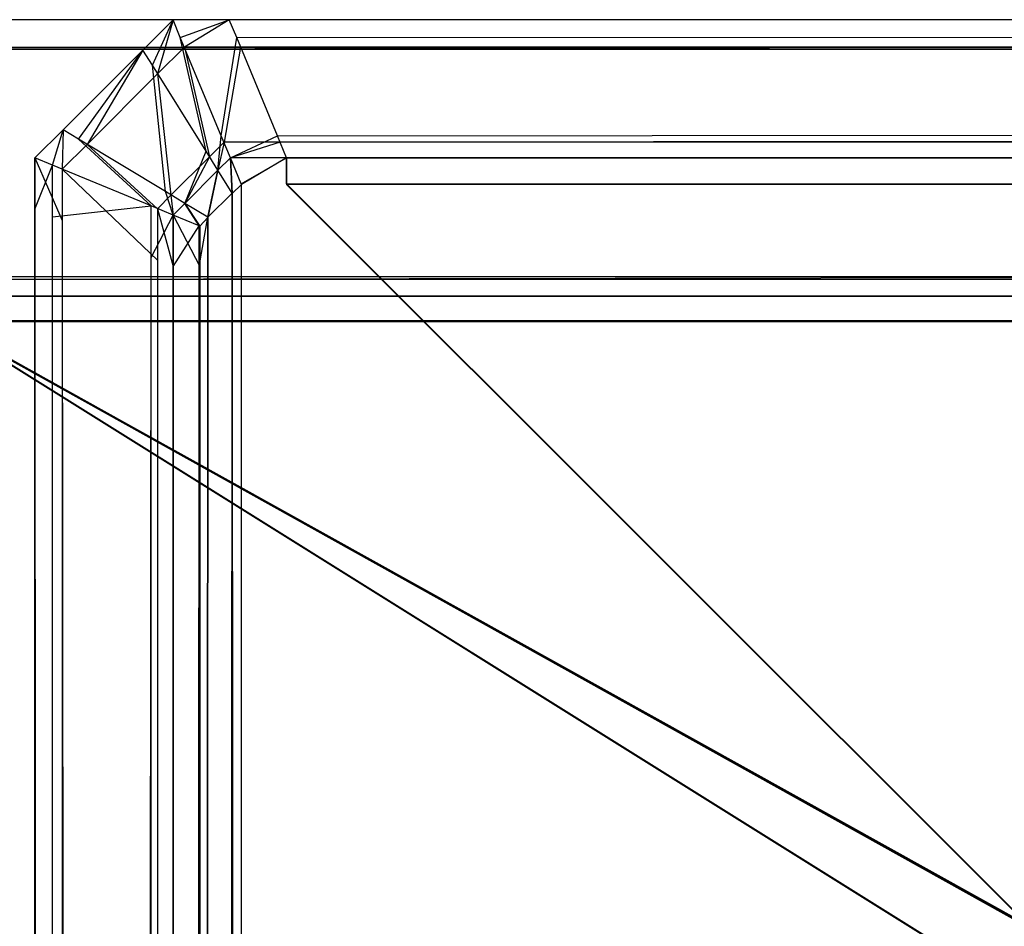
# Model space of a CAD drawing. Extents: x 0 to 1.6, y -0.5 to 0.
# Tile 56 of 192: x 0.00195 to 0.00551, y -0.00328 to 0. Entities that reach past the tile are written whole.
import ezdxf

# ---------------------------------------------------------------- set-up
doc = ezdxf.new("R2010")
doc.units = 0
for name, color, linetype in [('L16_KORPUS1_0___REPLACEMTFOREMP', 7, 'CONTINUOUS'), ('L17_FL_CHE_6___REPLACEMTFOREMPT', 7, 'CONTINUOUS'), ('L65_ABDECKPL_0___REPLACEMTFOREM', 7, 'CONTINUOUS')]:
    doc.layers.add(name, color=color, linetype=linetype)

msp = doc.modelspace()

# ---------------------------------------------------------------- linework, layer by layer
at = {"layer": 'L16_KORPUS1_0___REPLACEMTFOREMP', "color": 8}
for points, invisible_edges in [([(0.002502, 0, 0.0005), (0.002427, -0.000165, 0.000436), (0.002392, -0.00011, 0.0005), (0.002502, 0, 0.0005)], 13), ([(0.002392, -0.00011, 0.000565), (0.002502, 0, 0.0005), (0.002392, -0.00011, 0.0005), (0.002392, -0.00011, 0.000565)], 13), ([(0.002502, 0, 0.0005), (0.002392, -0.00011, 0.000565), (0.002502, 0, 0.000565), (0.002502, 0, 0.0005)], 14), ([(0.002392, -0.00011, 0.007018), (0.002502, 0, 0.000565), (0.002392, -0.00011, 0.000565), (0.002392, -0.00011, 0.007018)], 13), ([(0.002502, 0, 0.000565), (0.002392, -0.00011, 0.007018), (0.002502, 0, 0.007018), (0.002502, 0, 0.000565)], 14), ([(0.002446, -0.000196, 0.007289), (0.002502, 0, 0.00719), (0.002392, -0.00011, 0.00719), (0.002446, -0.000196, 0.007289)], 13), ([(0.002392, -0.00011, 0.00719), (0.002502, 0, 0.007018), (0.002392, -0.00011, 0.007018), (0.002392, -0.00011, 0.00719)], 13), ([(0.002502, 0, 0.007018), (0.002392, -0.00011, 0.00719), (0.002502, 0, 0.00719), (0.002502, 0, 0.007018)], 14), ([(0.002427, -0.000165, 0.000436), (0.002502, 0, 0.0005), (0.002528, -0.000064, 0.000436), (0.002427, -0.000165, 0.000436)], 14), ([(0.002502, 0, 0.00719), (0.002446, -0.000196, 0.007289), (0.002543, -0.000099, 0.007289), (0.002502, 0, 0.00719)], 14), ([(0.002543, -0.000099, 0.007289), (0.002705, 0, 0.00719), (0.002502, 0, 0.00719), (0.002543, -0.000099, 0.007289)], 13), ([(0.002502, 0, 0.007018), (0.002705, 0, 0.000565), (0.002502, 0, 0.000565), (0.002502, 0, 0.007018)], 13), ([(0.002705, 0, 0.000565), (0.002502, 0, 0.007018), (0.002705, 0, 0.007018), (0.002705, 0, 0.000565)], 14), ([(0.002502, 0, 0.00719), (0.002705, 0, 0.007018), (0.002502, 0, 0.007018), (0.002502, 0, 0.00719)], 13), ([(0.002705, 0, 0.007018), (0.002502, 0, 0.00719), (0.002705, 0, 0.00719), (0.002705, 0, 0.007018)], 14), ([(0.002502, 0, 0.000565), (0.002705, 0, 0.0005), (0.002502, 0, 0.0005), (0.002502, 0, 0.000565)], 13), ([(0.002705, 0, 0.0005), (0.002502, 0, 0.000565), (0.002705, 0, 0.000565), (0.002705, 0, 0.0005)], 14), ([(0.002705, 0, 0.0005), (0.002528, -0.000064, 0.000436), (0.002502, 0, 0.0005), (0.002705, 0, 0.0005)], 13), ([(0.002528, -0.000064, 0.000436), (0.002705, 0, 0.0005), (0.002732, -0.000064, 0.000436), (0.002528, -0.000064, 0.000436)], 14), ([(0.002705, 0, 0.00719), (0.002543, -0.000099, 0.007289), (0.002746, -0.000099, 0.007289), (0.002705, 0, 0.00719)], 14), ([(0.002746, -0.000099, 0.007289), (0.5, 0, 0.00719), (0.002705, 0, 0.00719), (0.002746, -0.000099, 0.007289)], 13), ([(0.002705, 0, 0.007018), (0.5, 0, 0.000565), (0.002705, 0, 0.000565), (0.002705, 0, 0.007018)], 13), ([(0.5, 0, 0.000565), (0.002705, 0, 0.007018), (0.5, 0, 0.007018), (0.5, 0, 0.000565)], 14), ([(0.002705, 0, 0.00719), (0.5, 0, 0.007018), (0.002705, 0, 0.007018), (0.002705, 0, 0.00719)], 13), ([(0.5, 0, 0.007018), (0.002705, 0, 0.00719), (0.5, 0, 0.00719), (0.5, 0, 0.007018)], 14), ([(0.5, 0, 0.0005), (0.002732, -0.000064, 0.000436), (0.002705, 0, 0.0005), (0.5, 0, 0.0005)], 13), ([(0.002705, 0, 0.000565), (0.5, 0, 0.0005), (0.002705, 0, 0.0005), (0.002705, 0, 0.000565)], 13), ([(0.5, 0, 0.0005), (0.002705, 0, 0.000565), (0.5, 0, 0.000565), (0.5, 0, 0.0005)], 14), ([(0.002732, -0.000064, 0.000436), (0.5, 0, 0.0005), (0.5, -0.000064, 0.000436), (0.002732, -0.000064, 0.000436)], 14), ([(0.5, 0, 0.00719), (0.002746, -0.000099, 0.007289), (0.5, -0.000099, 0.007289), (0.5, 0, 0.00719)], 14), ([(0.002528, -0.000064, 0.000436), (0.002621, -0.000476, 0.000079), (0.002427, -0.000165, 0.000436), (0.002528, -0.000064, 0.000436)], 13), ([(0.002621, -0.000476, 0.000079), (0.002528, -0.000064, 0.000436), (0.002676, -0.00042, 0.000079), (0.002621, -0.000476, 0.000079)], 14), ([(0.002732, -0.000064, 0.000436), (0.002676, -0.00042, 0.000079), (0.002528, -0.000064, 0.000436), (0.002732, -0.000064, 0.000436)], 13), ([(0.002676, -0.00042, 0.000079), (0.002732, -0.000064, 0.000436), (0.002879, -0.00042, 0.000079), (0.002676, -0.00042, 0.000079)], 14), ([(0.5, -0.000064, 0.000436), (0.002879, -0.00042, 0.000079), (0.002732, -0.000064, 0.000436), (0.5, -0.000064, 0.000436)], 13), ([(0.002879, -0.00042, 0.000079), (0.5, -0.000064, 0.000436), (0.5, -0.00042, 0.00008), (0.002879, -0.00042, 0.000079)], 14), ([(0.002633, -0.000496, 0.007633), (0.002543, -0.000099, 0.007289), (0.002446, -0.000196, 0.007289), (0.002633, -0.000496, 0.007633)], 13), ([(0.002543, -0.000099, 0.007289), (0.002633, -0.000496, 0.007633), (0.002686, -0.000443, 0.007633), (0.002543, -0.000099, 0.007289)], 14), ([(0.002686, -0.000443, 0.007633), (0.002746, -0.000099, 0.007289), (0.002543, -0.000099, 0.007289), (0.002686, -0.000443, 0.007633)], 13), ([(0.002746, -0.000099, 0.007289), (0.002686, -0.000443, 0.007633), (0.002889, -0.000443, 0.007633), (0.002746, -0.000099, 0.007289)], 14), ([(0.002889, -0.000443, 0.007633), (0.5, -0.000099, 0.007289), (0.002746, -0.000099, 0.007289), (0.002889, -0.000443, 0.007633)], 13), ([(0.5, -0.000099, 0.007289), (0.002889, -0.000443, 0.007633), (0.5, -0.000443, 0.007633), (0.5, -0.000099, 0.007289)], 14), ([(0.002104, -0.000398, 0.00719), (0.002392, -0.00011, 0.007018), (0.002104, -0.000398, 0.007018), (0.002104, -0.000398, 0.00719)], 13), ([(0.002392, -0.00011, 0.007018), (0.002104, -0.000398, 0.00719), (0.002392, -0.00011, 0.00719), (0.002392, -0.00011, 0.007018)], 14), ([(0.002191, -0.000451, 0.007289), (0.002392, -0.00011, 0.00719), (0.002104, -0.000398, 0.00719), (0.002191, -0.000451, 0.007289)], 13), ([(0.002104, -0.000398, 0.007018), (0.002392, -0.00011, 0.000565), (0.002104, -0.000398, 0.000565), (0.002104, -0.000398, 0.007018)], 13), ([(0.002392, -0.00011, 0.000565), (0.002104, -0.000398, 0.007018), (0.002392, -0.00011, 0.007018), (0.002392, -0.00011, 0.000565)], 14), ([(0.002104, -0.000398, 0.000565), (0.002392, -0.00011, 0.0005), (0.002104, -0.000398, 0.0005), (0.002104, -0.000398, 0.000565)], 13), ([(0.002392, -0.00011, 0.0005), (0.002104, -0.000398, 0.000565), (0.002392, -0.00011, 0.000565), (0.002392, -0.00011, 0.0005)], 14), ([(0.002392, -0.00011, 0.0005), (0.00216, -0.000432, 0.000436), (0.002104, -0.000398, 0.0005), (0.002392, -0.00011, 0.0005)], 13), ([(0.00216, -0.000432, 0.000436), (0.002392, -0.00011, 0.0005), (0.002427, -0.000165, 0.000436), (0.00216, -0.000432, 0.000436)], 14), ([(0.002392, -0.00011, 0.00719), (0.002191, -0.000451, 0.007289), (0.002446, -0.000196, 0.007289), (0.002392, -0.00011, 0.00719)], 14), ([(0.002427, -0.000165, 0.000436), (0.002474, -0.000622, 0.000079), (0.00216, -0.000432, 0.000436), (0.002427, -0.000165, 0.000436)], 13), ([(0.002474, -0.000622, 0.000079), (0.002427, -0.000165, 0.000436), (0.002621, -0.000476, 0.000079), (0.002474, -0.000622, 0.000079)], 14), ([(0.002494, -0.000635, 0.007633), (0.002446, -0.000196, 0.007289), (0.002191, -0.000451, 0.007289), (0.002494, -0.000635, 0.007633)], 13), ([(0.002446, -0.000196, 0.007289), (0.002494, -0.000635, 0.007633), (0.002633, -0.000496, 0.007633), (0.002446, -0.000196, 0.007289)], 14), ([(0.002002, -0.0005, 0.00719), (0.002104, -0.000398, 0.007018), (0.002002, -0.0005, 0.007018), (0.002002, -0.0005, 0.00719)], 13), ([(0.002104, -0.000398, 0.007018), (0.002002, -0.0005, 0.00719), (0.002104, -0.000398, 0.00719), (0.002104, -0.000398, 0.007018)], 14), ([(0.002101, -0.000541, 0.007289), (0.002104, -0.000398, 0.00719), (0.002002, -0.0005, 0.00719), (0.002101, -0.000541, 0.007289)], 13), ([(0.002002, -0.0005, 0.007018), (0.002104, -0.000398, 0.000565), (0.002002, -0.0005, 0.000565), (0.002002, -0.0005, 0.007018)], 13), ([(0.002104, -0.000398, 0.000565), (0.002002, -0.0005, 0.007018), (0.002104, -0.000398, 0.007018), (0.002104, -0.000398, 0.000565)], 14), ([(0.002002, -0.0005, 0.000565), (0.002104, -0.000398, 0.0005), (0.002002, -0.0005, 0.0005), (0.002002, -0.0005, 0.000565)], 13), ([(0.002104, -0.000398, 0.0005), (0.002002, -0.0005, 0.000565), (0.002104, -0.000398, 0.000565), (0.002104, -0.000398, 0.0005)], 14), ([(0.002104, -0.000398, 0.0005), (0.002066, -0.000526, 0.000436), (0.002002, -0.0005, 0.0005), (0.002104, -0.000398, 0.0005)], 13), ([(0.002066, -0.000526, 0.000436), (0.002104, -0.000398, 0.0005), (0.00216, -0.000432, 0.000436), (0.002066, -0.000526, 0.000436)], 14), ([(0.002104, -0.000398, 0.00719), (0.002101, -0.000541, 0.007289), (0.002191, -0.000451, 0.007289), (0.002104, -0.000398, 0.00719)], 14), ([(0.002676, -0.00042, 0.000079), (0.002664, -0.000545), (0.002621, -0.000476, 0.000079), (0.002676, -0.00042, 0.000079)], 13), ([(0.002664, -0.000545), (0.002676, -0.00042, 0.000079), (0.002709, -0.0005), (0.002664, -0.000545)], 14), ([(0.002879, -0.00042, 0.000079), (0.002709, -0.0005), (0.002676, -0.00042, 0.000079), (0.002879, -0.00042, 0.000079)], 13), ([(0.002709, -0.0005), (0.002879, -0.00042, 0.000079), (0.002912, -0.0005), (0.002709, -0.0005)], 14), ([(0.5, -0.00042, 0.00008), (0.002912, -0.0005), (0.002879, -0.00042, 0.000079), (0.5, -0.00042, 0.00008)], 13), ([(0.002912, -0.0005), (0.5, -0.00042, 0.00008), (0.5, -0.0005), (0.002912, -0.0005)], 14), ([(0.00216, -0.000432, 0.000436), (0.002422, -0.000674, 0.000079), (0.002066, -0.000526, 0.000436), (0.00216, -0.000432, 0.000436)], 13), ([(0.002445, -0.000684, 0.007633), (0.002191, -0.000451, 0.007289), (0.002101, -0.000541, 0.007289), (0.002445, -0.000684, 0.007633)], 13), ([(0.002422, -0.000674, 0.000079), (0.00216, -0.000432, 0.000436), (0.002474, -0.000622, 0.000079), (0.002422, -0.000674, 0.000079)], 14), ([(0.002191, -0.000451, 0.007289), (0.002445, -0.000684, 0.007633), (0.002494, -0.000635, 0.007633), (0.002191, -0.000451, 0.007289)], 14), ([(0.002664, -0.000545, 0.00769), (0.002686, -0.000443, 0.007633), (0.002633, -0.000496, 0.007633), (0.002664, -0.000545, 0.00769)], 13), ([(0.002686, -0.000443, 0.007633), (0.002664, -0.000545, 0.00769), (0.002709, -0.0005, 0.00769), (0.002686, -0.000443, 0.007633)], 14), ([(0.002709, -0.0005, 0.00769), (0.002889, -0.000443, 0.007633), (0.002686, -0.000443, 0.007633), (0.002709, -0.0005, 0.00769)], 13), ([(0.002889, -0.000443, 0.007633), (0.002709, -0.0005, 0.00769), (0.002912, -0.0005, 0.00769), (0.002889, -0.000443, 0.007633)], 14), ([(0.002912, -0.0005, 0.00769), (0.5, -0.000443, 0.007633), (0.002889, -0.000443, 0.007633), (0.002912, -0.0005, 0.00769)], 13), ([(0.5, -0.000443, 0.007633), (0.002912, -0.0005, 0.00769), (0.5, -0.0005, 0.00769), (0.5, -0.000443, 0.007633)], 14), ([(0.002621, -0.000476, 0.000079), (0.002544, -0.000665), (0.002474, -0.000622, 0.000079), (0.002621, -0.000476, 0.000079)], 13), ([(0.002544, -0.000665, 0.00769), (0.002633, -0.000496, 0.007633), (0.002494, -0.000635, 0.007633), (0.002544, -0.000665, 0.00769)], 13), ([(0.002544, -0.000665), (0.002621, -0.000476, 0.000079), (0.002664, -0.000545), (0.002544, -0.000665)], 14), ([(0.002633, -0.000496, 0.007633), (0.002544, -0.000665, 0.00769), (0.002664, -0.000545, 0.00769), (0.002633, -0.000496, 0.007633)], 14), ([(0.002002, -0.0005, 0.007018), (0.002002, -0.000686, 0.000565), (0.002002, -0.000686, 0.007018), (0.002002, -0.0005, 0.007018)], 13), ([(0.002002, -0.000686, 0.000565), (0.002002, -0.0005, 0.007018), (0.002002, -0.0005, 0.000565), (0.002002, -0.000686, 0.000565)], 14), ([(0.002002, -0.0005, 0.00719), (0.002002, -0.000686, 0.007018), (0.002002, -0.000686, 0.00719), (0.002002, -0.0005, 0.00719)], 13), ([(0.002002, -0.000686, 0.007018), (0.002002, -0.0005, 0.00719), (0.002002, -0.0005, 0.007018), (0.002002, -0.000686, 0.007018)], 14), ([(0.002066, -0.000526, 0.000436), (0.002002, -0.000686, 0.0005), (0.002002, -0.0005, 0.0005), (0.002066, -0.000526, 0.000436)], 13), ([(0.002002, -0.0005, 0.000565), (0.002002, -0.000686, 0.0005), (0.002002, -0.000686, 0.000565), (0.002002, -0.0005, 0.000565)], 13), ([(0.002002, -0.000686, 0.0005), (0.002002, -0.0005, 0.000565), (0.002002, -0.0005, 0.0005), (0.002002, -0.000686, 0.0005)], 14), ([(0.002101, -0.000727, 0.007289), (0.002002, -0.0005, 0.00719), (0.002002, -0.000686, 0.00719), (0.002101, -0.000727, 0.007289)], 13), ([(0.002002, -0.0005, 0.00719), (0.002101, -0.000727, 0.007289), (0.002101, -0.000541, 0.007289), (0.002002, -0.0005, 0.00719)], 14), ([(0.002002, -0.000686, 0.0005), (0.002066, -0.000526, 0.000436), (0.002066, -0.000713, 0.000436), (0.002002, -0.000686, 0.0005)], 14), ([(0.002422, -0.000674, 0.000079), (0.002066, -0.000713, 0.000436), (0.002066, -0.000526, 0.000436), (0.002422, -0.000674, 0.000079)], 13), ([(0.002709, -0.0005), (0.002715, -0.000628), (0.002664, -0.000545), (0.002709, -0.0005)], 13), ([(0.002716, -0.000629, 0.00769), (0.002709, -0.0005, 0.00769), (0.002664, -0.000545, 0.00769), (0.002716, -0.000629, 0.00769)], 13), ([(0.002715, -0.000628), (0.002709, -0.0005), (0.002748, -0.000594), (0.002715, -0.000628)], 14), ([(0.002912, -0.0005), (0.002748, -0.000594), (0.002709, -0.0005), (0.002912, -0.0005)], 13), ([(0.002749, -0.000596, 0.00769), (0.002912, -0.0005, 0.00769), (0.002709, -0.0005, 0.00769), (0.002749, -0.000596, 0.00769)], 13), ([(0.002709, -0.0005, 0.00769), (0.002716, -0.000629, 0.00769), (0.002749, -0.000596, 0.00769), (0.002709, -0.0005, 0.00769)], 14), ([(0.002748, -0.000594), (0.002912, -0.0005), (0.002912, -0.000594), (0.002748, -0.000594)], 14), ([(0.002912, -0.0005, 0.00769), (0.002749, -0.000596, 0.00769), (0.002912, -0.000596, 0.00769), (0.002912, -0.0005, 0.00769)], 14), ([(0.5, -0.0005), (0.002912, -0.000594), (0.002912, -0.0005), (0.5, -0.0005)], 13), ([(0.002912, -0.000594), (0.5, -0.0005), (0.5, -0.000594), (0.002912, -0.000594)], 14), ([(0.5, -0.000596, 0.00769), (0.002912, -0.0005, 0.00769), (0.002912, -0.000596, 0.00769), (0.5, -0.000596, 0.00769)], 13), ([(0.002912, -0.0005, 0.00769), (0.5, -0.000596, 0.00769), (0.5, -0.0005, 0.00769), (0.002912, -0.0005, 0.00769)], 14), ([(0.002445, -0.00087, 0.007633), (0.002101, -0.000541, 0.007289), (0.002101, -0.000727, 0.007289), (0.002445, -0.00087, 0.007633)], 13), ([(0.002101, -0.000541, 0.007289), (0.002445, -0.00087, 0.007633), (0.002445, -0.000684, 0.007633), (0.002101, -0.000541, 0.007289)], 14), ([(0.002628, -0.000716, 0.00769), (0.002664, -0.000545, 0.00769), (0.002544, -0.000665, 0.00769), (0.002628, -0.000716, 0.00769)], 13), ([(0.002664, -0.000545), (0.002627, -0.000715), (0.002544, -0.000665), (0.002664, -0.000545)], 13), ([(0.002627, -0.000715), (0.002664, -0.000545), (0.002715, -0.000628), (0.002627, -0.000715)], 14), ([(0.002664, -0.000545, 0.00769), (0.002628, -0.000716, 0.00769), (0.002716, -0.000629, 0.00769), (0.002664, -0.000545, 0.00769)], 14), ([(0.002748, -0.497406), (0.002715, -0.000628), (0.002748, -0.000594), (0.002748, -0.497406)], 10), ([(0.002716, -0.000629, 0.00769), (0.002749, -0.497404, 0.00769), (0.002749, -0.000596, 0.00769), (0.002716, -0.000629, 0.00769)], 10), ([(0.002748, -0.497406), (0.002748, -0.000594), (0.002912, -0.000594), (0.002748, -0.497406)], 15), ([(0.002748, -0.497406), (0.002912, -0.000594), (0.002909, -0.497406), (0.002748, -0.497406)], 15), ([(0.002749, -0.000596, 0.00769), (0.002749, -0.497404, 0.00769), (0.002909, -0.497404, 0.00769), (0.002749, -0.000596, 0.00769)], 15), ([(0.002749, -0.000596, 0.00769), (0.002909, -0.497404, 0.00769), (0.002912, -0.000596, 0.00769), (0.002749, -0.000596, 0.00769)], 15), ([(0.002909, -0.497406), (0.002912, -0.000594), (0.5, -0.497406), (0.002909, -0.497406)], 15), ([(0.002912, -0.000596, 0.00769), (0.002909, -0.497404, 0.00769), (0.5, -0.497404, 0.00769), (0.002912, -0.000596, 0.00769)], 15), ([(0.5, -0.497406), (0.002912, -0.000594), (0.5, -0.000594), (0.5, -0.497406)], 10), ([(0.002912, -0.000596, 0.00769), (0.5, -0.497404, 0.00769), (0.5, -0.000596, 0.00769), (0.002912, -0.000596, 0.00769)], 10), ([(0.002474, -0.000622, 0.000079), (0.002502, -0.000707), (0.002422, -0.000674, 0.000079), (0.002474, -0.000622, 0.000079)], 13), ([(0.002502, -0.000707, 0.00769), (0.002494, -0.000635, 0.007633), (0.002445, -0.000684, 0.007633), (0.002502, -0.000707, 0.00769)], 13), ([(0.002502, -0.000707), (0.002474, -0.000622, 0.000079), (0.002544, -0.000665), (0.002502, -0.000707)], 14), ([(0.002494, -0.000635, 0.007633), (0.002502, -0.000707, 0.00769), (0.002544, -0.000665, 0.00769), (0.002494, -0.000635, 0.007633)], 14), ([(0.002632, -0.49729), (0.002627, -0.000715), (0.002715, -0.000628), (0.002632, -0.49729)], 13), ([(0.002628, -0.000716, 0.00769), (0.002633, -0.497289, 0.00769), (0.002716, -0.000629, 0.00769), (0.002628, -0.000716, 0.00769)], 13), ([(0.002632, -0.49729), (0.002715, -0.000628), (0.002711, -0.497369), (0.002632, -0.49729)], 10), ([(0.002716, -0.000629, 0.00769), (0.002633, -0.497289, 0.00769), (0.002712, -0.497368, 0.00769), (0.002716, -0.000629, 0.00769)], 10), ([(0.002711, -0.497369), (0.002715, -0.000628), (0.002748, -0.497406), (0.002711, -0.497369)], 13), ([(0.002716, -0.000629, 0.00769), (0.002712, -0.497368, 0.00769), (0.002749, -0.497404, 0.00769), (0.002716, -0.000629, 0.00769)], 13), ([(0.002066, -0.000713, 0.000436), (0.002422, -0.000674, 0.000079), (0.002422, -0.00086, 0.000079), (0.002066, -0.000713, 0.000436)], 14), ([(0.002502, -0.000707), (0.002422, -0.00086, 0.000079), (0.002422, -0.000674, 0.000079), (0.002502, -0.000707)], 13), ([(0.002598, -0.000747, 0.00769), (0.002544, -0.000665, 0.00769), (0.002502, -0.000707, 0.00769), (0.002598, -0.000747, 0.00769)], 13), ([(0.002544, -0.000665), (0.002596, -0.000746), (0.002502, -0.000707), (0.002544, -0.000665)], 13), ([(0.002544, -0.000665, 0.00769), (0.002598, -0.000747, 0.00769), (0.002628, -0.000716, 0.00769), (0.002544, -0.000665, 0.00769)], 14), ([(0.002596, -0.000746), (0.002544, -0.000665), (0.002627, -0.000715), (0.002596, -0.000746)], 14), ([(0.002002, -0.000686, 0.007018), (0.002002, -0.497291, 0.000565), (0.002002, -0.497291, 0.007018), (0.002002, -0.000686, 0.007018)], 13), ([(0.002002, -0.497291, 0.000565), (0.002002, -0.000686, 0.007018), (0.002002, -0.000686, 0.000565), (0.002002, -0.497291, 0.000565)], 14), ([(0.002002, -0.000686, 0.00719), (0.002002, -0.497291, 0.007018), (0.002002, -0.497291, 0.00719), (0.002002, -0.000686, 0.00719)], 13), ([(0.002002, -0.497291, 0.007018), (0.002002, -0.000686, 0.00719), (0.002002, -0.000686, 0.007018), (0.002002, -0.497291, 0.007018)], 14), ([(0.002101, -0.497251, 0.007289), (0.002002, -0.000686, 0.00719), (0.002002, -0.497291, 0.00719), (0.002101, -0.497251, 0.007289)], 13), ([(0.002002, -0.000686, 0.00719), (0.002101, -0.497251, 0.007289), (0.002101, -0.000727, 0.007289), (0.002002, -0.000686, 0.00719)], 14), ([(0.002002, -0.000686, 0.000565), (0.002002, -0.497291, 0.0005), (0.002002, -0.497291, 0.000565), (0.002002, -0.000686, 0.000565)], 13), ([(0.002002, -0.497291, 0.0005), (0.002002, -0.000686, 0.000565), (0.002002, -0.000686, 0.0005), (0.002002, -0.497291, 0.0005)], 14), ([(0.002066, -0.000713, 0.000436), (0.002002, -0.497291, 0.0005), (0.002002, -0.000686, 0.0005), (0.002066, -0.000713, 0.000436)], 13), ([(0.002422, -0.00086, 0.000079), (0.002502, -0.000707), (0.002502, -0.000893), (0.002422, -0.00086, 0.000079)], 14), ([(0.002502, -0.000893, 0.00769), (0.002445, -0.000684, 0.007633), (0.002445, -0.00087, 0.007633), (0.002502, -0.000893, 0.00769)], 13), ([(0.002445, -0.000684, 0.007633), (0.002502, -0.000893, 0.00769), (0.002502, -0.000707, 0.00769), (0.002445, -0.000684, 0.007633)], 14), ([(0.002596, -0.000746), (0.002502, -0.000893), (0.002502, -0.000707), (0.002596, -0.000746)], 13), ([(0.002598, -0.000893, 0.00769), (0.002502, -0.000707, 0.00769), (0.002502, -0.000893, 0.00769), (0.002598, -0.000893, 0.00769)], 13), ([(0.002502, -0.000707, 0.00769), (0.002598, -0.000893, 0.00769), (0.002598, -0.000747, 0.00769), (0.002502, -0.000707, 0.00769)], 14), ([(0.002002, -0.497291, 0.0005), (0.002066, -0.000713, 0.000436), (0.002066, -0.497265, 0.000436), (0.002002, -0.497291, 0.0005)], 14), ([(0.002422, -0.00086, 0.000079), (0.002066, -0.497265, 0.000436), (0.002066, -0.000713, 0.000436), (0.002422, -0.00086, 0.000079)], 13), ([(0.002445, -0.497108, 0.007633), (0.002101, -0.000727, 0.007289), (0.002101, -0.497251, 0.007289), (0.002445, -0.497108, 0.007633)], 13), ([(0.002101, -0.000727, 0.007289), (0.002445, -0.497108, 0.007633), (0.002445, -0.00087, 0.007633), (0.002101, -0.000727, 0.007289)], 14), ([(0.002502, -0.000893), (0.002596, -0.000746), (0.002596, -0.000893), (0.002502, -0.000893)], 14), ([(0.002627, -0.000715), (0.002596, -0.000893), (0.002596, -0.000746), (0.002627, -0.000715)], 13), ([(0.002596, -0.000893), (0.002627, -0.000715), (0.002596, -0.497085), (0.002596, -0.000893)], 10), ([(0.002596, -0.497085), (0.002627, -0.000715), (0.002596, -0.497254), (0.002596, -0.497085)], 13), ([(0.002596, -0.497254), (0.002627, -0.000715), (0.002632, -0.49729), (0.002596, -0.497254)], 10), ([(0.002598, -0.000747, 0.00769), (0.002633, -0.497289, 0.00769), (0.002628, -0.000716, 0.00769), (0.002598, -0.000747, 0.00769)], 10), ([(0.002598, -0.000893, 0.00769), (0.002633, -0.497289, 0.00769), (0.002598, -0.000747, 0.00769), (0.002598, -0.000893, 0.00769)], 13), ([(0.002066, -0.497265, 0.000436), (0.002422, -0.00086, 0.000079), (0.002422, -0.497117, 0.000079), (0.002066, -0.497265, 0.000436)], 14), ([(0.002502, -0.000893), (0.002422, -0.497117, 0.000079), (0.002422, -0.00086, 0.000079), (0.002502, -0.000893)], 13), ([(0.002502, -0.497085, 0.00769), (0.002445, -0.00087, 0.007633), (0.002445, -0.497108, 0.007633), (0.002502, -0.497085, 0.00769)], 13), ([(0.002445, -0.00087, 0.007633), (0.002502, -0.497085, 0.00769), (0.002502, -0.000893, 0.00769), (0.002445, -0.00087, 0.007633)], 14), ([(0.002422, -0.497117, 0.000079), (0.002502, -0.000893), (0.002502, -0.497085), (0.002422, -0.497117, 0.000079)], 14), ([(0.002596, -0.000893), (0.002502, -0.497085), (0.002502, -0.000893), (0.002596, -0.000893)], 13), ([(0.002502, -0.497085), (0.002596, -0.000893), (0.002596, -0.497085), (0.002502, -0.497085)], 14), ([(0.002598, -0.497085, 0.00769), (0.002502, -0.000893, 0.00769), (0.002502, -0.497085, 0.00769), (0.002598, -0.497085, 0.00769)], 13), ([(0.002502, -0.000893, 0.00769), (0.002598, -0.497085, 0.00769), (0.002598, -0.000893, 0.00769), (0.002502, -0.000893, 0.00769)], 14), ([(0.002598, -0.497085, 0.00769), (0.002633, -0.497289, 0.00769), (0.002598, -0.000893, 0.00769), (0.002598, -0.497085, 0.00769)], 10)]:
    msp.add_3dface(points, dxfattribs=dict(at, invisible_edges=invisible_edges))
at = {"layer": 'L17_FL_CHE_6___REPLACEMTFOREMPT', "color": 8}
for points, invisible_edges in [([(0.010305, -0.002288, 0.58973), (0.003119, -0.017215, 0.588526), (0.002597, -0.018299, 0.58973), (0.010305, -0.002288, 0.58973)], 13), ([(0.003119, -0.017215, 0.008379), (0.010305, -0.002288, 0.007175), (0.002597, -0.018299, 0.007175), (0.003119, -0.017215, 0.008379)], 13), ([(0.010305, -0.002288, 0.590534), (0.002597, -0.018299, 0.58973), (0.002597, -0.018299, 0.590534), (0.010305, -0.002288, 0.590534)], 13), ([(0.002597, -0.018299, 0.58973), (0.010305, -0.002288, 0.590534), (0.010305, -0.002288, 0.58973), (0.002597, -0.018299, 0.58973)], 14), ([(0.002975, -0.018171, 0.590534), (0.010305, -0.002288, 0.590534), (0.002597, -0.018299, 0.590534), (0.002975, -0.018171, 0.590534)], 13), ([(0.010305, -0.002288, 0.006962), (0.002777, -0.018238, 0.006962), (0.002597, -0.018299, 0.006962), (0.010305, -0.002288, 0.006962)], 13), ([(0.010305, -0.002288, 0.007175), (0.002597, -0.018299, 0.006962), (0.002597, -0.018299, 0.007175), (0.010305, -0.002288, 0.007175)], 13), ([(0.002597, -0.018299, 0.006962), (0.010305, -0.002288, 0.007175), (0.010305, -0.002288, 0.006962), (0.002597, -0.018299, 0.006962)], 14), ([(0.002777, -0.018238, 0.006962), (0.010305, -0.002288, 0.006962), (0.010392, -0.002419, 0.006962), (0.002777, -0.018238, 0.006962)], 14), ([(0.010305, -0.002288, 0.590534), (0.002975, -0.018171, 0.590534), (0.010487, -0.002565, 0.590534), (0.010305, -0.002288, 0.590534)], 14), ([(0.003119, -0.017215, 0.588526), (0.010305, -0.002288, 0.58973), (0.009783, -0.003372, 0.588526), (0.003119, -0.017215, 0.588526)], 14), ([(0.010305, -0.002288, 0.007175), (0.003119, -0.017215, 0.008379), (0.009783, -0.003372, 0.008379), (0.010305, -0.002288, 0.007175)], 14), ([(0.003014, -0.018713, 0.006962), (0.002777, -0.018238, 0.006962), (0.010392, -0.002419, 0.006962), (0.003014, -0.018713, 0.006962)], 10), ([(0.003014, -0.018713, 0.006962), (0.010392, -0.002419, 0.006962), (0.010766, -0.022311, 0.006962), (0.003014, -0.018713, 0.006962)], 13), ([(0.002975, -0.018171, 0.590534), (0.003208, -0.018638, 0.590534), (0.010487, -0.002565, 0.590534), (0.002975, -0.018171, 0.590534)], 13), ([(0.010487, -0.002565, 0.590534), (0.003208, -0.018638, 0.590534), (0.010829, -0.022176, 0.590534), (0.010487, -0.002565, 0.590534)], 10)]:
    msp.add_3dface(points, dxfattribs=dict(at, invisible_edges=invisible_edges))
at = {"layer": 'L65_ABDECKPL_0___REPLACEMTFOREM', "color": 39}
for points, invisible_edges in [([(0.001252, 0, 0.601706), (0.573178, 0, 0.601527), (0.001252, 0, 0.601527), (0.001252, 0, 0.601706)], 13), ([(0.573178, 0, 0.601527), (0.001252, 0, 0.601706), (0.573178, 0, 0.601706), (0.573178, 0, 0.601527)], 14), ([(0.001252, 0, 0.601527), (0.573178, 0, 0.591836), (0.001252, 0, 0.591836), (0.001252, 0, 0.601527)], 13), ([(0.573178, 0, 0.591836), (0.001252, 0, 0.601527), (0.573178, 0, 0.601527), (0.573178, 0, 0.591836)], 14), ([(0.001297, -0.000108, 0.601814), (0.573178, 0, 0.601706), (0.001252, 0, 0.601706), (0.001297, -0.000108, 0.601814)], 13), ([(0.001252, 0, 0.591836), (0.573178, 0, 0.591698), (0.001252, 0, 0.591698), (0.001252, 0, 0.591836)], 13), ([(0.573178, 0, 0.591698), (0.001252, 0, 0.591836), (0.573178, 0, 0.591836), (0.573178, 0, 0.591698)], 14), ([(0.573178, 0, 0.591698), (0.001294, -0.000101, 0.591597), (0.001252, 0, 0.591698), (0.573178, 0, 0.591698)], 14), ([(0.001294, -0.000101, 0.591597), (0.573178, 0, 0.591698), (0.573136, -0.000101, 0.591597), (0.001294, -0.000101, 0.591597)], 13), ([(0.573178, 0, 0.601706), (0.001297, -0.000108, 0.601814), (0.573133, -0.000108, 0.601814), (0.573178, 0, 0.601706)], 14), ([(0.001294, -0.000101, 0.591597), (0.572794, -0.00093, 0.590767), (0.001636, -0.00093, 0.590767), (0.001294, -0.000101, 0.591597)], 13), ([(0.572794, -0.00093, 0.590767), (0.001294, -0.000101, 0.591597), (0.573136, -0.000101, 0.591597), (0.572794, -0.00093, 0.590767)], 14), ([(0.001641, -0.00094, 0.602647), (0.573133, -0.000108, 0.601814), (0.001297, -0.000108, 0.601814), (0.001641, -0.00094, 0.602647)], 13), ([(0.573133, -0.000108, 0.601814), (0.001641, -0.00094, 0.602647), (0.57279, -0.00094, 0.602647), (0.573133, -0.000108, 0.601814)], 14), ([(0.001636, -0.00093, 0.590767), (0.572765, -0.001, 0.590697), (0.001665, -0.001, 0.590697), (0.001636, -0.00093, 0.590767)], 13), ([(0.572765, -0.001, 0.590697), (0.001636, -0.00093, 0.590767), (0.572794, -0.00093, 0.590767), (0.572765, -0.001, 0.590697)], 14), ([(0.001665, -0.001, 0.602707), (0.57279, -0.00094, 0.602647), (0.001641, -0.00094, 0.602647), (0.001665, -0.001, 0.602707)], 13), ([(0.57279, -0.00094, 0.602647), (0.001665, -0.001, 0.602707), (0.572765, -0.001, 0.602707), (0.57279, -0.00094, 0.602647)], 14), ([(0.572765, -0.00109, 0.602707), (0.001665, -0.001, 0.602707), (0.001665, -0.00109, 0.602707), (0.572765, -0.00109, 0.602707)], 13), ([(0.001665, -0.001, 0.602707), (0.572765, -0.00109, 0.602707), (0.572765, -0.001, 0.602707), (0.001665, -0.001, 0.602707)], 14), ([(0.572765, -0.001, 0.590697), (0.001665, -0.001093, 0.590697), (0.001665, -0.001, 0.590697), (0.572765, -0.001, 0.590697)], 13), ([(0.001665, -0.001093, 0.590697), (0.572765, -0.001, 0.590697), (0.572765, -0.001093, 0.590697), (0.001665, -0.001093, 0.590697)], 14), ([(0.001665, -0.00109, 0.602707), (0.001616, -0.49991, 0.602707), (0.8, -0.49991, 0.602707), (0.001665, -0.00109, 0.602707)], 13), ([(0.001616, -0.499907, 0.590697), (0.001665, -0.001093, 0.590697), (0.8, -0.499907, 0.590697), (0.001616, -0.499907, 0.590697)], 13), ([(0.001665, -0.00109, 0.602707), (0.8, -0.49991, 0.602707), (0.574989, -0.320821, 0.602707), (0.001665, -0.00109, 0.602707)], 10), ([(0.001665, -0.00109, 0.602707), (0.574989, -0.320821, 0.602707), (0.57335, -0.319183, 0.602707), (0.001665, -0.00109, 0.602707)], 13), ([(0.001665, -0.00109, 0.602707), (0.57335, -0.319183, 0.602707), (0.572765, -0.00109, 0.602707), (0.001665, -0.00109, 0.602707)], 10), ([(0.8, -0.499907, 0.590697), (0.001665, -0.001093, 0.590697), (0.574988, -0.320824, 0.590697), (0.8, -0.499907, 0.590697)], 10), ([(0.574988, -0.320824, 0.590697), (0.001665, -0.001093, 0.590697), (0.574797, -0.320634, 0.590697), (0.574988, -0.320824, 0.590697)], 13), ([(0.574797, -0.320634, 0.590697), (0.001665, -0.001093, 0.590697), (0.573537, -0.319374, 0.590697), (0.574797, -0.320634, 0.590697)], 10), ([(0.573537, -0.319374, 0.590697), (0.001665, -0.001093, 0.590697), (0.573347, -0.319184, 0.590697), (0.573537, -0.319374, 0.590697)], 13), ([(0.573347, -0.319184, 0.590697), (0.001665, -0.001093, 0.590697), (0.572765, -0.001093, 0.590697), (0.573347, -0.319184, 0.590697)], 14)]:
    msp.add_3dface(points, dxfattribs=dict(at, invisible_edges=invisible_edges))

doc.saveas('drawing.dxf')
